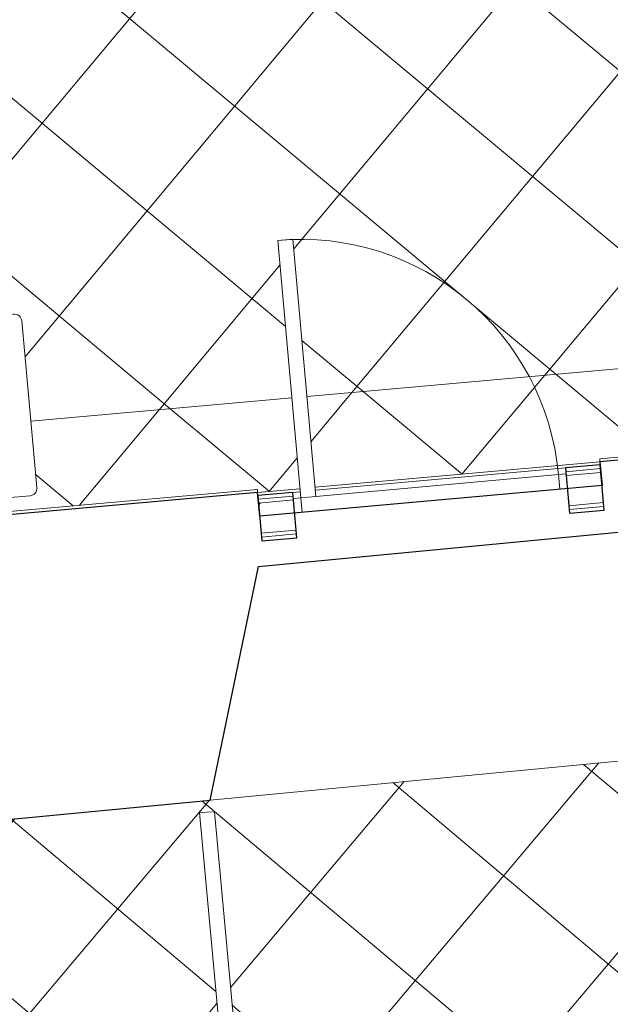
# Model space of a CAD drawing. Header units: millimetres. Extents: x 853417 to 929373, y -433185 to -369260.
# Tile 120 of 157: x 918203 to 920144, y -397124 to -393885. Entities that reach past the tile are written whole.
import ezdxf

# ---------------------------------------------------------------- set-up
doc = ezdxf.new("R2010")
doc.units = ezdxf.units.MM
for name, color, linetype, lineweight in [('A-PART', 7, 'Continuous', 9), ('I-FURN', 7, 'Continuous', 9), ('KOKO-DOOR', 7, 'Continuous', 9), ('KOKO-FLOR', 7, 'Continuous', 9), ('KOKO-FLOR-PATT', 7, 'Continuous', 9), ('KOKO-WALL', 7, 'Continuous', 9), ('KOKO-WALL-PATT', 7, 'Continuous', 25), ('KOKO_WALL', 7, 'Continuous', 9)]:
    doc.layers.add(name, color=color, linetype=linetype, lineweight=lineweight)
pattern_1 = [(50.123, (921558.2, -395209.54), (-345.34, 288.514), []), (140.123, (921558.2, -395209.54), (-288.514, -345.34), [])]

# ---------------------------------------------------------------- blocks, each defined once
blk = doc.blocks.new('Ol_olev sisesein 14 - SS-01-2509151-1 korrus_SA_kunstihanke plaan')
at = {"layer": 'KOKO-WALL', "lineweight": 25}
for p, q in [((424213.7, 908571.9), (424297.5, 907120.5)), ((424606.2, 905987.8), (424529.9, 907185.4)), ((424297.5, 907120.5), (424375.8, 907125.1)), ((424375.8, 907125.1), (424441, 905996.9)), ((424441, 905996.9), (424362.7, 905992.4)), ((424362.7, 905992.4), (424556.6, 902637.4)), ((425369.4, 905804.7), (424606.2, 905987.8)), ((425502.9, 903710.4), (425369.4, 905804.7))]:
    blk.add_line(p, q, dxfattribs=at)
blk = doc.blocks.new('KOKO_Single - 900 x 2100 puitprofiil-V55-1 korrus_SA_kunstihanke plaan')
at = {"layer": 'KOKO-DOOR'}
for p, q in [((-425, -6.6), (-425, -55)), ((425, -55), (425, -6.6)), ((-425, -55), (-450, -55)), ((-425, -55), (375, -55)), ((375, -55), (425, -55)), ((375, -905), (375, -55)), ((425, -55), (425, -905)), ((450, -55), (425, -55)), ((425, -905), (375, -905))]:
    blk.add_line(p, q, dxfattribs=at)
blk.add_arc((425, -55), 850, 180, 270, dxfattribs=at)
blk = doc.blocks.new('Kohtumaja fuajee pink - Kohtumaja fuajee pink-4258034-1 korrus_SA_kunstihanke plaan')
at = {"layer": 'I-FURN'}
for p, q in [((675, 300), (-675, 300)), ((-700, 275), (-700, -275)), ((700, -275), (700, 275)), ((-675, -300), (675, -300))]:
    blk.add_line(p, q, dxfattribs=at)
for centre, start, end in [((-675, 275), 90, 180), ((675, 275), 360, 90), ((-675, -275), 180, 270), ((675, -275), 270, 360)]:
    blk.add_arc(centre, 25, start, end, dxfattribs=at)
blk = doc.blocks.new('Leti esikülg - Leti esikülg-4630066-1 korrus_SA_kunstihanke plaan')
at = {"layer": 'I-FURN'}
for p, q in [((427804.5, 905961.3), (425408.8, 905818)), ((427804.5, 905911.2), (427804.5, 905961.3)), ((425408.8, 905767.9), (427804.5, 905911.2)), ((425408.8, 905818), (425408.8, 905767.9))]:
    blk.add_line(p, q, dxfattribs=at)

msp = doc.modelspace()

# ---------------------------------------------------------------- hatches: boundary and pattern name
at = {"layer": 'A-PART', "true_color": 0x804000}
h = msp.add_hatch(dxfattribs=at)
h.set_pattern_fill('FP_89', color=36, style=0, pattern_type=2)
h.set_pattern_definition(pattern_1)
h.paths.add_polyline_path([(907356.7, -396459.5), (908788.6, -396344.5), (908789.4, -396344.2), (910092.2, -396227.4), (910083.3, -396131.9), (910203.6, -396120.7), (910187.1, -395944.3), (910287.6, -395934.9), (910304, -396111.4), (910424.3, -396100.2), (910434.7, -396196.7), (911358.2, -396113.9), (911360, -396123.8), (911430.5, -396117.5), (911405.8, -395818.5), (907633.2, -396156.7), (907544.8, -395062.8), (907245.6, -395084.5), (907348.4, -396356.6)], flags=0)
h.paths.add_polyline_path([(911480.3, -396113), (912291.2, -396040.3), (912290.3, -396030.4), (913093.1, -395958.4), (913084.7, -395868.5), (913205, -395857.3), (913187.9, -395673.8), (913288.3, -395664.4), (913305.4, -395848), (913425.7, -395836.8), (913434.7, -395927.8), (916213.6, -395678.6), (916187.7, -395389.8), (915540.1, -395447.9), (915557.8, -395655.9), (915105.7, -395694.5), (915088.1, -395488.4), (911455.6, -395814), (911478, -396084.9)], flags=0)
h.paths.add_polyline_path([(916263.4, -395674.2), (918983.9, -395430.3), (918986.8, -395440.1), (919124.2, -395427.8), (919097.4, -395128.9), (918239.5, -395205.9), (918258.1, -395431.7), (918257.3, -395436.5), (918249, -395446.5), (918236.8, -395450.9), (916892.5, -395573.9), (916879.7, -395571.7), (916874.2, -395568.2), (916865.7, -395553.1), (916865.3, -395551.3), (916845.1, -395330.9), (916237.5, -395385.3), (916254, -395568.4)], flags=0)
h.paths.add_polyline_path([(919174, -395423.3), (920110.2, -395339.4), (920110.2, -395329.3), (921690.7, -395185.4), (921577.2, -393895), (921587.1, -393893.2), (921558.1, -393581.5), (921260.8, -393607.7), (921376.6, -394924.6), (919147.2, -395124.5), (919173.5, -395417.4)], flags=0)
h.paths.add_polyline_path([(921256.4, -393557.9), (921555.3, -393531.6), (921417.6, -391987.7), (921120.7, -392013.8), (921254.1, -393531.6)], flags=0)
h.paths.add_polyline_path([(907071.5, -393018.3), (907070.8, -393008.3), (907369.9, -392986.6), (907286.5, -391995.8), (907950.5, -391926.7), (913241.2, -391481.1), (913215.8, -391203.1), (913218, -391190.4), (913223.2, -391181.5), (912991.5, -391201.1), (912994.9, -391237.6), (912874.8, -391250.5), (912891.7, -391432.3), (912791.3, -391441.7), (912774.2, -391258.1), (912653.9, -391269.3), (912650.2, -391229.8), (909991.5, -391453.7), (909996.4, -391506.5), (909876.2, -391517.7), (909892.6, -391694.1), (909792.2, -391703.5), (909775.7, -391527), (909655.5, -391538.2), (909650.3, -391482.5), (907920.5, -391628.2), (906962.9, -391727.9), (907070.8, -393009.7)], flags=0)
h.paths.add_polyline_path([(921116.3, -391964), (921415.1, -391937.7), (921387.6, -391641.6), (921379.1, -391642.3), (921273.8, -390445.3), (918812.7, -390670.4), (918840, -390969.2), (921011.3, -390770.6), (921114, -391937.7)], flags=0)
h.paths.add_polyline_path([(914635.4, -391353.8), (915930, -391235.4), (915904.6, -390957.1), (915906.8, -390944.4), (915911.2, -390935.9), (914597, -391056.1), (914601.6, -391059.3), (914608.5, -391069.2), (914610, -391075.6), (914612.9, -391107.5)], flags=0)
h.paths.add_polyline_path([(917324.2, -391107.9), (918790.2, -390973.7), (918762.9, -390675), (917285.8, -390810.1), (917291.4, -390814.8), (917297.3, -390823.2), (917298.8, -390829.6), (917319.8, -391059.3)], flags=0)
h = msp.add_hatch(dxfattribs=at)
h.set_pattern_fill('FP_89', color=36, style=0, pattern_type=2)
h.set_pattern_definition(pattern_1)
h.paths.add_polyline_path([(907633.2, -396156.7), (911405.8, -395818.5), (911375.1, -395447.7), (911424.9, -395443.6), (911455.6, -395814), (915088.1, -395488.4), (915058.1, -395137.7), (915510.3, -395099.1), (915540.1, -395447.9), (916187.7, -395389.8), (916079.4, -394180.9), (914058.7, -394371), (914057.1, -394320.9), (916124.7, -394126.4), (916237.5, -395385.3), (916845.1, -395330.9), (916815.2, -395003.6), (916817.4, -394990.8), (916825.7, -394980.9), (916837.8, -394976.4), (918182.2, -394853.4), (918198.3, -394857.7), (918200.5, -394859.1), (918207.9, -394869.7), (918209.4, -394876), (918239.5, -395205.9), (919097.4, -395128.9), (919051, -394611), (919100.8, -394606.5), (919147.2, -395124.5), (921376.6, -394924.6), (921260.8, -393607.7), (920737.9, -393653.7), (920733.5, -393603.9), (921256.4, -393557.9), (921120.7, -392013.8), (920597.7, -392059.8), (920593.3, -392010), (921116.3, -391964), (921011.3, -390770.6), (918840, -390969.2), (918875.1, -391353.3), (918825.3, -391357.8), (918790.2, -390973.7), (917324.2, -391107.9), (917348.9, -391377.3), (917346.7, -391390.1), (917338.4, -391400), (917326.2, -391404.5), (915981.9, -391527.5), (915969.1, -391525.3), (915963.6, -391521.8), (915956.1, -391511.2), (915954.7, -391504.9), (915930, -391235.4), (914635.4, -391353.8), (914660.1, -391623.3), (914657.9, -391636), (914649.6, -391646), (914637.5, -391650.5), (913293.1, -391773.4), (913280.3, -391771.2), (913274.8, -391767.8), (913267.3, -391757.2), (913265.9, -391750.8), (913241.2, -391481.1), (907950.5, -391926.7), (907286.5, -391995.8), (907369.9, -392986.6), (909580.6, -392825.8), (909582, -392835.8), (909611.9, -392833.6), (909760.7, -394901.7), (907544.8, -395062.8), (907585.8, -395570.4)], flags=0)
h.paths.add_polyline_path([(918942.6, -393477.1), (918928, -393472.6), (918920.9, -393459), (918918.4, -393423.9), (918926.5, -393411), (918942.6, -393406.8), (918966, -393402.8), (918896.7, -392647.8), (918860.5, -392650), (918853.8, -392646.5), (918848.7, -392642.2), (918845.1, -392632.5), (918842.4, -392602.6), (918845.1, -392591.5), (918855.4, -392582), (918866.9, -392580.3), (919524.1, -392521.7), (919532.3, -392525.2), (919539.5, -392538.7), (919542.2, -392568.6), (919537.7, -392583.2), (919524.1, -392590.3), (919494.4, -392594.9), (919563.6, -393349.9), (919599.9, -393348.3), (919603.7, -393348.9), (919614.1, -393360.2), (919615.2, -393365.2), (919618, -393395.1), (919616.2, -393405.3), (919605, -393415.7), (919593.5, -393417.4), (919139.9, -393459)], flags=0)
at = {"layer": 'KOKO-FLOR-PATT', "true_color": 0x800000}
h = msp.add_hatch(dxfattribs=at)
h.set_pattern_fill('FP_66', color=16, style=0, pattern_type=2)
h.set_pattern_definition([(319.884, (919429.73, -399926.62), (289.95, 344.134), []), (49.884, (919429.73, -399926.62), (-344.134, 289.95), [])])
h.paths.add_polyline_path([(916908, -399712.5), (916903.6, -399662.7), (917650.7, -399596.5), (917655.1, -399646.3), (916910.2, -399712.3)], flags=0)
h.paths.add_polyline_path([(917516.9, -403645.3), (918989.7, -403524.2), (918884.2, -402756.1), (919346, -402718.1), (919638, -403446.6), (919810.3, -403432.5), (919736.4, -402626.6), (919786.2, -402622), (919860.1, -403428.4), (920834, -403348.3), (921003.1, -402581.9), (922179.9, -402485.2), (921641.4, -396183.4), (916740, -396652.2), (916933.2, -398831.9), (916850.7, -398839.2), (916859.5, -398938.8), (916839.6, -398941), (916839.6, -398965.7), (916812.1, -398969.9), (916878.1, -399715.2), (916908, -399712.5), (916910.2, -399737.4), (916930.2, -399736.8), (916939, -399835.3), (917021.4, -399828), (917292.5, -402886.9), (917440.7, -402874.7), (917514.7, -403622.9)], flags=0)
h.paths.add_polyline_path([(917327.3, -402849.2), (917221.4, -401653.7), (917661.2, -401614.7), (917767.1, -402810.2), (917372.8, -402845.2)], flags=0)
h.paths.add_polyline_path([(920625.7, -401088.9), (920574.7, -400532.5), (921026.6, -400491), (921077.6, -401047.5), (920834, -401069.8)], flags=0)
h.paths.add_polyline_path([(917039.3, -399901.5), (917037.5, -399881.6), (918033.3, -399790.3), (918035.1, -399800.2), (919020, -399709), (919019.2, -399699.9), (921917, -399434.2), (921918.8, -399454.1), (919031, -399719.8), (919034.6, -399758.8), (918038.8, -399850.1), (918034.2, -399810.3), (917066.6, -399899)], flags=0)
h.paths.add_polyline_path([(919012.7, -398882.9), (918793.5, -396492.9), (918843.6, -396491.3), (919062.7, -398881.3)], flags=0)
h.paths.add_polyline_path([(917479.8, -397637.1), (917436.5, -397185.4), (917992.8, -397132.2), (918036, -397583.9)], flags=0)
at = {"layer": 'KOKO-WALL-PATT', "lineweight": 9, "true_color": 0x787878}
h = msp.add_hatch(dxfattribs=at)
h.set_pattern_fill('FP_8', color=8, style=0, pattern_type=2)
h.set_pattern_definition([(45, (463824.66, -1284242.16), (-212.13203, 212.13203), []), (135, (463824.66, -1284242.16), (-212.13203, -212.13203), [])])
h.paths.add_polyline_path([(918996.8, -395574.7), (919111.3, -395564.4), (919102.4, -395464.8), (918987.9, -395475.1)], flags=0)
h.paths.add_polyline_path([(920007.7, -395484), (920122.3, -395473.8), (920113.4, -395374.2), (919998.8, -395384.4)], flags=0)

# ---------------------------------------------------------------- linework, layer by layer
at = {"layer": 'A-PART'}
for p, q in [((919147.2, -395124.5), (921376.6, -394924.6)), ((921376.6, -394924.6), (919147.2, -395124.5)), ((918239.5, -395205.9), (919097.4, -395128.9)), ((919097.4, -395128.9), (918239.5, -395205.9)), ((920110.2, -395339.4), (919174, -395423.3)), ((919124.2, -395427.8), (918984.7, -395440.3))]:
    msp.add_line(p, q, dxfattribs=at)
at = {"layer": 'KOKO-FLOR'}
msp.add_line((920484.1, -396294.1), (918829, -396452.4), dxfattribs=at)
at = {"layer": 'KOKO-WALL'}
for p, q in [((920109.3, -395329.4), (921557.3, -395199.6)), ((920110.2, -395339.4), (920109.3, -395329.4)), ((919174.9, -395433.2), (919996.6, -395359.5)), ((920112.2, -395361.7), (919997.7, -395372)), ((920113.4, -395374.2), (919998.8, -395384.4)), ((916263.2, -395674.2), (918983.9, -395430.3)), ((918984.7, -395440.3), (918983.9, -395430.3)), ((919101.3, -395452.3), (918986.8, -395462.6)), ((919102.4, -395464.8), (918987.9, -395475.1)), ((919100.2, -395439.9), (919125.1, -395437.7)), ((920122.3, -395473.8), (920007.7, -395484)), ((920123.4, -395486.2), (920008.9, -395496.5)), ((919111.3, -395564.4), (918996.8, -395574.7)), ((919112.5, -395576.8), (918997.9, -395587.1))]:
    msp.add_line(p, q, dxfattribs=at)
at = {"layer": 'KOKO-WALL', "lineweight": 25}
for p, q in [((920111.1, -395349.3), (919996.6, -395359.5)), ((919996.6, -395359.5), (920010, -395508.9)), ((920124.5, -395498.7), (920111.1, -395349.3)), ((919100.2, -395439.9), (918985.6, -395450.2)), ((918985.6, -395450.2), (918999, -395599.6)), ((919113.6, -395589.3), (919100.2, -395439.9)), ((920010, -395508.9), (920124.5, -395498.7)), ((918999, -395599.6), (919113.6, -395589.3))]:
    msp.add_line(p, q, dxfattribs=at)

# ---------------------------------------------------------------- block references
at = {"layer": 'I-FURN'}
for name, p, rotation in [('Kohtumaja fuajee pink - Kohtumaja fuajee pink-4258034-1 korrus_SA_kunstihanke plaan', (917537.3, -395213.7), 185.226805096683), ('Leti esikülg - Leti esikülg-4630066-1 korrus_SA_kunstihanke plaan', (0, 0), 271.815909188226)]:
    msp.add_blockref(name, p, dxfattribs=dict(at, rotation=rotation))
at = {"layer": 'KOKO-DOOR', "rotation": 185.1228926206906}
msp.add_blockref('KOKO_Single - 900 x 2100 puitprofiil-V55-1 korrus_SA_kunstihanke plaan', (919555.1, -395474.4), dxfattribs=at)
at = {"layer": 'KOKO_WALL', "rotation": 271.815909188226}
msp.add_blockref('Ol_olev sisesein 14 - SS-01-2509151-1 korrus_SA_kunstihanke plaan', (0, 0), dxfattribs=at)

doc.saveas('drawing.dxf')
